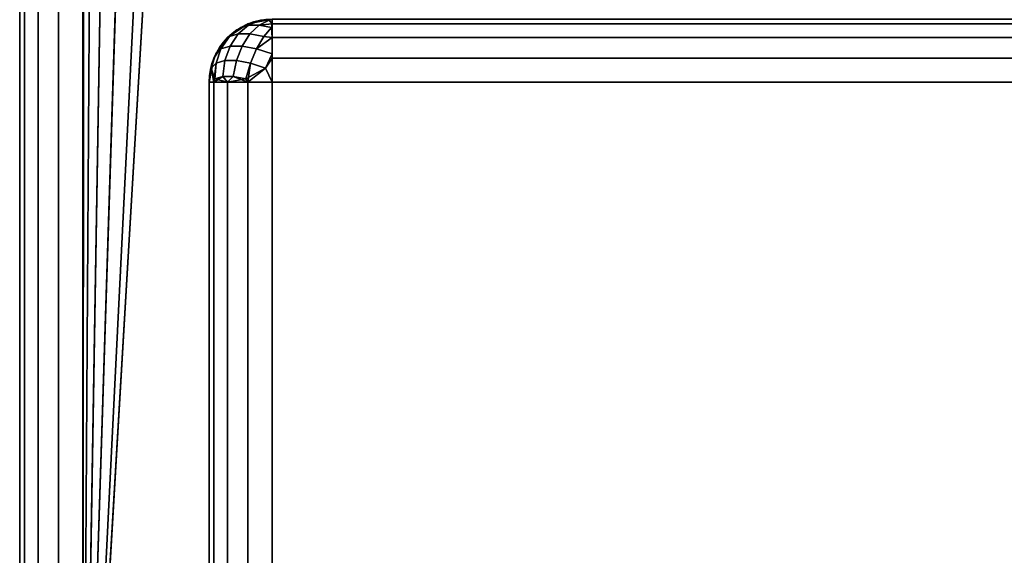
# Model space of a CAD drawing. Header units: millimetres. Extents: x -10 to 414, y -927 to 10.
# Tile 2 of 38: x 0 to 15.6, y -891.5 to -883.01. Entities that reach past the tile are written whole.
import ezdxf

# ---------------------------------------------------------------- set-up
doc = ezdxf.new("R2010")
doc.units = ezdxf.units.MM
doc.header["$MEASUREMENT"] = 0
for name, color, linetype, lineweight in [('0 Misc', 7, 'Continuous', 35), ('10 Raster Images', 7, 'Continuous', 35), ('5 Hatches', 7, 'Continuous', 35)]:
    doc.layers.add(name, color=color, linetype=linetype, lineweight=lineweight)

msp = doc.modelspace()

# ---------------------------------------------------------------- linework, layer by layer
at = {"layer": '0 Misc', "color": 160, "linetype": 'Continuous', "lineweight": 25}
for p, q in [((0, -1, 1194), (0, -899, 1194)), ((0, -899, 1174), (0, -1, 1174)), ((1, -899, 1195), (1, -1, 1195)), ((1, -881, 1173), (1, -899, 1173)), ((1.012, -881.156, 1173), (1, -899, 1173)), ((1.109, -881.454, 1173), (1, -899, 1173)), ((1.293, -881.707, 1173), (1, -899, 1173)), ((1.546, -881.891, 1173), (1, -899, 1173)), ((1.844, -881.988, 1173), (1, -899, 1173)), ((2, -882, 1173), (1, -899, 1173)), ((3, -884, 13.5), (3, -884, 1169)), ((3, -884, 1169), (3, -898, 1169)), ((3, -898, 13.5), (3, -884, 13.5)), ((396, -884, 12.5), (4, -884, 12.5)), ((4, -884, 12.5), (4, -898, 12.5)), ((4, -884, 1170), (396, -884, 1170)), ((4, -898, 1170), (4, -884, 1170))]:
    msp.add_line(p, q, dxfattribs=at).dxf.unprotected_set("ltscale", 0)
msp.add_arc((4, -884, 13.5), 1, 90, 180, dxfattribs=at).dxf.unprotected_set("ltscale", 0)
at = {"layer": '0 Misc', "color": 160, "linetype": 'Continuous', "lineweight": 25, "extrusion": (0, 0, -1)}
msp.add_arc((-4, -884, -1169), 1, 0, 90, dxfattribs=at).dxf.unprotected_set("ltscale", 0)
at = {"layer": '0 Misc', "color": 160, "linetype": 'Continuous', "lineweight": 25, "extrusion": (1, 0, 0)}
for centre, start, end in [((-884, 13.5, 4), 270, 0), ((-884, 1169, 4), 0, 90)]:
    msp.add_arc(centre, 1, start, end, dxfattribs=at).dxf.unprotected_set("ltscale", 0)
at = {"layer": '0 Misc', "color": 160, "linetype": 'Continuous', "lineweight": 25, "extrusion": (0, 1, 0)}
for centre, start, end in [((-4, 13.5, -884), 270, 0), ((-4, 1169, -884), 0, 90)]:
    msp.add_arc(centre, 1, start, end, dxfattribs=at).dxf.unprotected_set("ltscale", 0)
at = {"layer": '0 Misc', "color": 7, "lineweight": 25}
for points, invisible_edges in [([(0, -1, 1194), (0, -899, 1174), (0, -899, 1194)], 1), ([(0, -1, 1194), (0, -1, 1174), (0, -899, 1174)], 12), ([(0.076, -899, 1173.617), (0, -1, 1174), (0.076, -1, 1173.617)], 1), ([(0.076, -899, 1173.617), (0, -899, 1174), (0, -1, 1174)], 12), ([(0, -1, 1194), (0.076, -899, 1194.383), (0.076, -1, 1194.383)], 1), ([(0, -1, 1194), (0, -899, 1194), (0.076, -899, 1194.383)], 12), ([(0.293, -899, 1173.293), (0.076, -1, 1173.617), (0.293, -1, 1173.293)], 1), ([(0.293, -899, 1173.293), (0.076, -899, 1173.617), (0.076, -1, 1173.617)], 12), ([(0.293, -899, 1194.707), (0.076, -1, 1194.383), (0.076, -899, 1194.383)], 1), ([(0.293, -899, 1194.707), (0.293, -1, 1194.707), (0.076, -1, 1194.383)], 12), ([(0.617, -899, 1173.076), (0.293, -1, 1173.293), (0.617, -1, 1173.076)], 1), ([(0.617, -899, 1173.076), (0.293, -899, 1173.293), (0.293, -1, 1173.293)], 12), ([(0.617, -899, 1194.924), (0.293, -1, 1194.707), (0.293, -899, 1194.707)], 1), ([(0.617, -899, 1194.924), (0.617, -1, 1194.924), (0.293, -1, 1194.707)], 12), ([(1, -899, 1173), (0.617, -1, 1173.076), (1, -881, 1173)], 1), ([(1, -899, 1173), (0.617, -899, 1173.076), (0.617, -1, 1173.076)], 12), ([(1, -899, 1195), (0.617, -1, 1194.924), (0.617, -899, 1194.924)], 1), ([(1, -899, 1195), (1, -1, 1195), (0.617, -1, 1194.924)], 12), ([(4, -883, 1169), (3.617, -883.076, 13.5), (3.617, -883.076, 1169)], 1), ([(4, -883, 1169), (4, -883, 13.5), (3.617, -883.076, 13.5)], 12), ([(3.625, -883.096, 13.292), (3.952, -883.018, 13.316), (3.792, -883.096, 13.125)], 1), ([(3.625, -883.096, 13.292), (3.816, -883.018, 13.452), (3.952, -883.018, 13.316)], 12), ([(3.792, -883.096, 1169.375), (3.816, -883.018, 1169.048), (3.625, -883.096, 1169.208)], 1), ([(3.792, -883.096, 1169.375), (3.952, -883.018, 1169.184), (3.816, -883.018, 1169.048)], 12), ([(396, -883, 1169), (4, -883.076, 1169.383), (396, -883.076, 1169.383)], 1), ([(396, -883, 1169), (4, -883, 1169), (4, -883.076, 1169.383)], 12), ([(4, -883, 13.5), (396, -883.076, 13.117), (4, -883.076, 13.117)], 1), ([(4, -883, 13.5), (396, -883, 13.5), (396, -883.076, 13.117)], 12), ([(3.293, -883.293, 13.5), (3.617, -883.076, 1169), (3.617, -883.076, 13.5)], 1), ([(3.293, -883.293, 13.5), (3.293, -883.293, 1169), (3.617, -883.076, 1169)], 12), ([(3.625, -883.096, 13.292), (3.322, -883.277, 13.366), (3.502, -883.133, 13.489)], 1), ([(3.625, -883.096, 13.292), (3.46, -883.236, 13.146), (3.322, -883.277, 13.366)], 12), ([(3.502, -883.133, 1169.01), (3.322, -883.277, 1169.134), (3.46, -883.236, 1169.354)], 12), ([(3.625, -883.096, 13.292), (3.646, -883.236, 12.96), (3.46, -883.236, 13.146)], 1), ([(3.792, -883.096, 1169.375), (3.46, -883.236, 1169.354), (3.646, -883.236, 1169.54)], 1), ([(3.792, -883.096, 1169.375), (3.625, -883.096, 1169.208), (3.46, -883.236, 1169.354)], 12), ([(3.502, -883.133, 1169.01), (3.46, -883.236, 1169.354), (3.625, -883.096, 1169.208)], 1), ([(3.625, -883.096, 13.292), (3.792, -883.096, 13.125), (3.646, -883.236, 12.96)], 12), ([(3.99, -883.133, 13.002), (3.646, -883.236, 12.96), (3.792, -883.096, 13.125)], 1), ([(3.792, -883.096, 1169.375), (3.646, -883.236, 1169.54), (3.866, -883.277, 1169.678)], 12), ([(3.99, -883.133, 13.002), (3.866, -883.277, 12.822), (3.646, -883.236, 12.96)], 12), ([(3.792, -883.096, 1169.375), (3.866, -883.277, 1169.678), (3.99, -883.133, 1169.498)], 1), ([(4, -883.293, 1169.707), (396, -883.076, 1169.383), (4, -883.076, 1169.383)], 1), ([(4, -883.293, 1169.707), (396, -883.293, 1169.707), (396, -883.076, 1169.383)], 12), ([(396, -883.293, 12.793), (4, -883.076, 13.117), (396, -883.076, 13.117)], 1), ([(396, -883.293, 12.793), (4, -883.293, 12.793), (4, -883.076, 13.117)], 12), ([(3.076, -883.617, 13.5), (3.293, -883.293, 1169), (3.293, -883.293, 13.5)], 1), ([(3.076, -883.617, 13.5), (3.076, -883.617, 1169), (3.293, -883.293, 1169)], 12), ([(3.46, -883.236, 13.146), (3.189, -883.47, 13.252), (3.322, -883.277, 13.366)], 1), ([(3.46, -883.236, 13.146), (3.332, -883.428, 13.024), (3.189, -883.47, 13.252)], 12), ([(3.322, -883.277, 1169.134), (3.189, -883.47, 1169.248), (3.332, -883.428, 1169.476)], 12), ([(3.322, -883.277, 1169.134), (3.332, -883.428, 1169.476), (3.46, -883.236, 1169.354)], 1), ([(3.46, -883.236, 13.146), (3.524, -883.428, 12.832), (3.332, -883.428, 13.024)], 1), ([(3.646, -883.236, 1169.54), (3.332, -883.428, 1169.476), (3.524, -883.428, 1169.668)], 1), ([(3.646, -883.236, 1169.54), (3.46, -883.236, 1169.354), (3.332, -883.428, 1169.476)], 12), ([(3.46, -883.236, 13.146), (3.646, -883.236, 12.96), (3.524, -883.428, 12.832)], 12), ([(3.866, -883.277, 12.822), (3.524, -883.428, 12.832), (3.646, -883.236, 12.96)], 1), ([(3.646, -883.236, 1169.54), (3.524, -883.428, 1169.668), (3.752, -883.47, 1169.811)], 12), ([(3.866, -883.277, 12.822), (3.752, -883.47, 12.689), (3.524, -883.428, 12.832)], 12), ([(3.646, -883.236, 1169.54), (3.752, -883.47, 1169.811), (3.866, -883.277, 1169.678)], 1), ([(4, -883.617, 1169.924), (396, -883.293, 1169.707), (4, -883.293, 1169.707)], 1), ([(4, -883.617, 1169.924), (396, -883.617, 1169.924), (396, -883.293, 1169.707)], 12), ([(396, -883.617, 12.576), (4, -883.293, 12.793), (396, -883.293, 12.793)], 1), ([(396, -883.617, 12.576), (4, -883.617, 12.576), (4, -883.293, 12.793)], 12), ([(3.189, -883.47, 13.252), (3.031, -883.779, 13.393), (3.106, -883.552, 13.498)], 1), ([(3.189, -883.47, 13.252), (3.111, -883.7, 13.155), (3.031, -883.779, 13.393)], 12), ([(3.111, -883.7, 1169.345), (3.189, -883.47, 1169.248), (3.106, -883.552, 1169.002)], 12), ([(3.189, -883.47, 13.252), (3.249, -883.659, 12.935), (3.111, -883.7, 13.155)], 1), ([(3.189, -883.47, 1169.248), (3.111, -883.7, 1169.345), (3.249, -883.659, 1169.565)], 12), ([(3.189, -883.47, 13.252), (3.332, -883.428, 13.024), (3.249, -883.659, 12.935)], 12), ([(3.189, -883.47, 1169.248), (3.249, -883.659, 1169.565), (3.332, -883.428, 1169.476)], 1), ([(3.435, -883.659, 12.749), (3.249, -883.659, 12.935), (3.332, -883.428, 13.024)], 12), ([(3.249, -883.659, 1169.565), (3.524, -883.428, 1169.668), (3.332, -883.428, 1169.476)], 1), ([(3.249, -883.659, 1169.565), (3.435, -883.659, 1169.751), (3.524, -883.428, 1169.668)], 12), ([(3.435, -883.659, 12.749), (3.332, -883.428, 13.024), (3.524, -883.428, 12.832)], 1), ([(3.752, -883.47, 12.689), (3.435, -883.659, 12.749), (3.524, -883.428, 12.832)], 1), ([(3.752, -883.47, 1169.811), (3.524, -883.428, 1169.668), (3.435, -883.659, 1169.751)], 12), ([(3.752, -883.47, 12.689), (3.655, -883.7, 12.611), (3.435, -883.659, 12.749)], 12), ([(3.752, -883.47, 1169.811), (3.435, -883.659, 1169.751), (3.655, -883.7, 1169.889)], 1), ([(3.655, -883.7, 12.611), (3.752, -883.47, 12.689), (3.998, -883.552, 12.606)], 12), ([(3.752, -883.47, 1169.811), (3.655, -883.7, 1169.889), (3.893, -883.779, 1169.969)], 12), ([(3.752, -883.47, 1169.811), (3.893, -883.779, 1169.969), (3.998, -883.552, 1169.894)], 1), ([(3, -884, 13.5), (3.076, -883.617, 1169), (3.076, -883.617, 13.5)], 1), ([(3, -884, 13.5), (3, -884, 1169), (3.076, -883.617, 1169)], 12), ([(3.111, -883.7, 1169.345), (3.106, -883.552, 1169.002), (3.031, -883.779, 1169.107)], 1), ([(3.093, -883.95, 13.081), (3.249, -883.659, 12.935), (3.217, -883.913, 12.884)], 1), ([(3.093, -883.95, 13.081), (3.111, -883.7, 13.155), (3.249, -883.659, 12.935)], 12), ([(3.217, -883.913, 1169.616), (3.249, -883.659, 1169.565), (3.111, -883.7, 1169.345)], 12), ([(3.435, -883.659, 12.749), (3.217, -883.913, 12.884), (3.249, -883.659, 12.935)], 1), ([(3.435, -883.659, 12.749), (3.384, -883.913, 12.717), (3.217, -883.913, 12.884)], 12), ([(3.249, -883.659, 1169.565), (3.217, -883.913, 1169.616), (3.384, -883.913, 1169.783)], 12), ([(3.249, -883.659, 1169.565), (3.384, -883.913, 1169.783), (3.435, -883.659, 1169.751)], 1), ([(3.384, -883.913, 12.717), (3.435, -883.659, 12.749), (3.655, -883.7, 12.611)], 12), ([(3.581, -883.95, 1169.907), (3.435, -883.659, 1169.751), (3.384, -883.913, 1169.783)], 1), ([(3.581, -883.95, 1169.907), (3.655, -883.7, 1169.889), (3.435, -883.659, 1169.751)], 12), ([(3.655, -883.7, 12.611), (3.998, -883.552, 12.606), (3.893, -883.779, 12.531)], 1), ([(4, -884, 1170), (396, -883.617, 1169.924), (4, -883.617, 1169.924)], 1), ([(4, -884, 1170), (396, -884, 1170), (396, -883.617, 1169.924)], 12), ([(396, -884, 12.5), (4, -883.617, 12.576), (396, -883.617, 12.576)], 1), ([(396, -884, 12.5), (4, -884, 12.5), (4, -883.617, 12.576)], 12), ([(3.217, -883.913, 1169.616), (3.111, -883.7, 1169.345), (3.093, -883.95, 1169.419)], 1), ([(3.384, -883.913, 12.717), (3.655, -883.7, 12.611), (3.581, -883.95, 12.593)], 1), ([(3, -884, 1169), (3.076, -898, 1169.383), (3.076, -884, 1169.383)], 1), ([(3, -884, 1169), (3, -898, 1169), (3.076, -898, 1169.383)], 12), ([(3, -898, 1169), (3, -884, 13.5), (3, -898, 13.5)], 1), ([(3, -898, 1169), (3, -884, 1169), (3, -884, 13.5)], 12), ([(3, -898, 13.5), (3.076, -884, 13.117), (3.076, -898, 13.117)], 1), ([(3, -898, 13.5), (3, -884, 13.5), (3.076, -884, 13.117)], 12), ([(3.293, -898, 1169.707), (3.076, -884, 1169.383), (3.076, -898, 1169.383)], 1), ([(3.293, -898, 1169.707), (3.293, -884, 1169.707), (3.076, -884, 1169.383)], 12), ([(3.076, -898, 13.117), (3.293, -884, 12.793), (3.293, -898, 12.793)], 1), ([(3.076, -898, 13.117), (3.076, -884, 13.117), (3.293, -884, 12.793)], 12), ([(3.617, -898, 1169.924), (3.293, -884, 1169.707), (3.293, -898, 1169.707)], 1), ([(3.617, -898, 1169.924), (3.617, -884, 1169.924), (3.293, -884, 1169.707)], 12), ([(3.293, -898, 12.793), (3.617, -884, 12.576), (3.617, -898, 12.576)], 1), ([(3.293, -898, 12.793), (3.293, -884, 12.793), (3.617, -884, 12.576)], 12), ([(4, -898, 1170), (3.617, -884, 1169.924), (3.617, -898, 1169.924)], 1), ([(4, -898, 1170), (4, -884, 1170), (3.617, -884, 1169.924)], 12), ([(4, -884, 12.5), (3.617, -898, 12.576), (3.617, -884, 12.576)], 1), ([(4, -884, 12.5), (4, -898, 12.5), (3.617, -898, 12.576)], 12), ([(4, -898, 12.5), (396, -884, 12.5), (396, -898, 12.5)], 1), ([(4, -898, 12.5), (4, -884, 12.5), (396, -884, 12.5)], 12), ([(396, -898, 1170), (4, -884, 1170), (4, -898, 1170)], 1), ([(396, -898, 1170), (396, -884, 1170), (4, -884, 1170)], 12)]:
    msp.add_3dface(points, dxfattribs=dict(at, invisible_edges=invisible_edges))
for points in [[(1.012, -881.156, 1173), (1, -899, 1173), (1, -881, 1173)], [(1.109, -881.454, 1173), (1, -899, 1173), (1.012, -881.156, 1173)], [(1.293, -881.707, 1173), (1, -899, 1173), (1.109, -881.454, 1173)], [(1.546, -881.891, 1173), (1, -899, 1173), (1.293, -881.707, 1173)], [(1.844, -881.988, 1173), (1, -899, 1173), (1.546, -881.891, 1173)], [(2, -882, 1173), (1, -899, 1173), (1.844, -881.988, 1173)], [(1, -899, 1173), (2, -882, 1173), (399, -899, 1173)], [(399, -899, 1173), (2, -882, 1173), (16, -882, 1173)], [(3.617, -883.076, 13.5), (4, -883, 13.5), (3.816, -883.018, 13.452)], [(3.816, -883.018, 1169.048), (4, -883, 1169), (3.617, -883.076, 1169)], [(3.816, -883.018, 13.452), (3.625, -883.096, 13.292), (3.617, -883.076, 13.5)], [(3.625, -883.096, 1169.208), (3.816, -883.018, 1169.048), (3.617, -883.076, 1169)], [(3.792, -883.096, 13.125), (3.952, -883.018, 13.316), (4, -883.076, 13.117)], [(3.952, -883.018, 1169.184), (3.792, -883.096, 1169.375), (4, -883.076, 1169.383)], [(3.816, -883.018, 13.452), (4, -883, 13.5), (3.952, -883.018, 13.316)], [(3.952, -883.018, 1169.184), (4, -883, 1169), (3.816, -883.018, 1169.048)], [(3.952, -883.018, 13.316), (4, -883, 13.5), (4, -883.076, 13.117)], [(4, -883.076, 1169.383), (4, -883, 1169), (3.952, -883.018, 1169.184)], [(3.617, -883.076, 13.5), (3.502, -883.133, 13.489), (3.293, -883.293, 13.5)], [(3.293, -883.293, 1169), (3.502, -883.133, 1169.01), (3.617, -883.076, 1169)], [(3.502, -883.133, 13.489), (3.322, -883.277, 13.366), (3.293, -883.293, 13.5)], [(3.502, -883.133, 1169.01), (3.293, -883.293, 1169), (3.322, -883.277, 1169.134)], [(3.617, -883.076, 13.5), (3.625, -883.096, 13.292), (3.502, -883.133, 13.489)], [(3.625, -883.096, 1169.208), (3.617, -883.076, 1169), (3.502, -883.133, 1169.01)], [(3.792, -883.096, 13.125), (4, -883.076, 13.117), (3.99, -883.133, 13.002)], [(4, -883.076, 1169.383), (3.792, -883.096, 1169.375), (3.99, -883.133, 1169.498)], [(3.99, -883.133, 13.002), (4, -883.293, 12.793), (3.866, -883.277, 12.822)], [(3.99, -883.133, 1169.498), (3.866, -883.277, 1169.678), (4, -883.293, 1169.707)], [(4, -883.293, 12.793), (3.99, -883.133, 13.002), (4, -883.076, 13.117)], [(4, -883.076, 1169.383), (3.99, -883.133, 1169.498), (4, -883.293, 1169.707)], [(3.106, -883.552, 13.498), (3.076, -883.617, 13.5), (3.293, -883.293, 13.5)], [(3.106, -883.552, 1169.002), (3.293, -883.293, 1169), (3.076, -883.617, 1169)], [(3.189, -883.47, 13.252), (3.106, -883.552, 13.498), (3.293, -883.293, 13.5)], [(3.189, -883.47, 1169.248), (3.293, -883.293, 1169), (3.106, -883.552, 1169.002)], [(3.189, -883.47, 13.252), (3.293, -883.293, 13.5), (3.322, -883.277, 13.366)], [(3.293, -883.293, 1169), (3.189, -883.47, 1169.248), (3.322, -883.277, 1169.134)], [(4, -883.293, 12.793), (3.752, -883.47, 12.689), (3.866, -883.277, 12.822)], [(3.752, -883.47, 1169.811), (4, -883.293, 1169.707), (3.866, -883.277, 1169.678)], [(3.752, -883.47, 12.689), (4, -883.293, 12.793), (3.998, -883.552, 12.606)], [(3.752, -883.47, 1169.811), (3.998, -883.552, 1169.894), (4, -883.293, 1169.707)], [(3.998, -883.552, 12.606), (4, -883.293, 12.793), (4, -883.617, 12.576)], [(3.998, -883.552, 1169.894), (4, -883.617, 1169.924), (4, -883.293, 1169.707)], [(3, -884, 13.5), (3.076, -883.617, 13.5), (3.031, -883.779, 13.393)], [(3.031, -883.779, 1169.107), (3.076, -883.617, 1169), (3, -884, 1169)], [(3.031, -883.779, 13.393), (3.076, -883.617, 13.5), (3.106, -883.552, 13.498)], [(3.106, -883.552, 1169.002), (3.076, -883.617, 1169), (3.031, -883.779, 1169.107)], [(3.998, -883.552, 12.606), (4, -883.617, 12.576), (3.893, -883.779, 12.531)], [(3.893, -883.779, 1169.969), (4, -883.617, 1169.924), (3.998, -883.552, 1169.894)], [(3.893, -883.779, 12.531), (4, -883.617, 12.576), (4, -884, 12.5)], [(4, -884, 1170), (4, -883.617, 1169.924), (3.893, -883.779, 1169.969)], [(3, -884, 13.5), (3.031, -883.779, 13.393), (3.076, -884, 13.117)], [(3.076, -884, 1169.383), (3.031, -883.779, 1169.107), (3, -884, 1169)], [(3.093, -883.95, 13.081), (3.031, -883.779, 13.393), (3.111, -883.7, 13.155)], [(3.076, -884, 1169.383), (3.111, -883.7, 1169.345), (3.031, -883.779, 1169.107)], [(3.031, -883.779, 13.393), (3.093, -883.95, 13.081), (3.076, -884, 13.117)], [(3.093, -883.95, 1169.419), (3.111, -883.7, 1169.345), (3.076, -884, 1169.383)], [(3.581, -883.95, 12.593), (3.655, -883.7, 12.611), (3.617, -884, 12.576)], [(3.581, -883.95, 1169.907), (3.893, -883.779, 1169.969), (3.655, -883.7, 1169.889)], [(3.893, -883.779, 1169.969), (3.581, -883.95, 1169.907), (3.617, -884, 1169.924)], [(3.617, -884, 12.576), (3.655, -883.7, 12.611), (3.893, -883.779, 12.531)], [(3.617, -884, 12.576), (3.893, -883.779, 12.531), (4, -884, 12.5)], [(4, -884, 1170), (3.893, -883.779, 1169.969), (3.617, -884, 1169.924)], [(3.217, -883.913, 12.884), (3.076, -884, 13.117), (3.093, -883.95, 13.081)], [(3.217, -883.913, 12.884), (3.293, -884, 12.793), (3.076, -884, 13.117)], [(3.093, -883.95, 1169.419), (3.076, -884, 1169.383), (3.293, -884, 1169.707)], [(3.217, -883.913, 1169.616), (3.093, -883.95, 1169.419), (3.293, -884, 1169.707)], [(3.384, -883.913, 12.717), (3.293, -884, 12.793), (3.217, -883.913, 12.884)], [(3.217, -883.913, 1169.616), (3.293, -884, 1169.707), (3.384, -883.913, 1169.783)], [(3.384, -883.913, 12.717), (3.581, -883.95, 12.593), (3.293, -884, 12.793)], [(3.384, -883.913, 1169.783), (3.293, -884, 1169.707), (3.617, -884, 1169.924)], [(3.581, -883.95, 12.593), (3.617, -884, 12.576), (3.293, -884, 12.793)], [(3.384, -883.913, 1169.783), (3.617, -884, 1169.924), (3.581, -883.95, 1169.907)]]:
    msp.add_3dface(points, dxfattribs=at)
at = {"layer": '10 Raster Images', "color": 160, "linetype": 'Continuous', "lineweight": 25}
msp.add_line((1, -881, 1173), (1, -899, 1173), dxfattribs=at).dxf.unprotected_set("ltscale", 0)
at = {"layer": '5 Hatches', "color": 7, "lineweight": 25}
for points, invisible_edges in [([(399, -899, 1195), (1, -1, 1195), (1, -899, 1195)], 1), ([(399, -899, 1195), (399, -1, 1195), (1, -1, 1195)], 12)]:
    msp.add_3dface(points, dxfattribs=dict(at, invisible_edges=invisible_edges))

doc.saveas('drawing.dxf')
